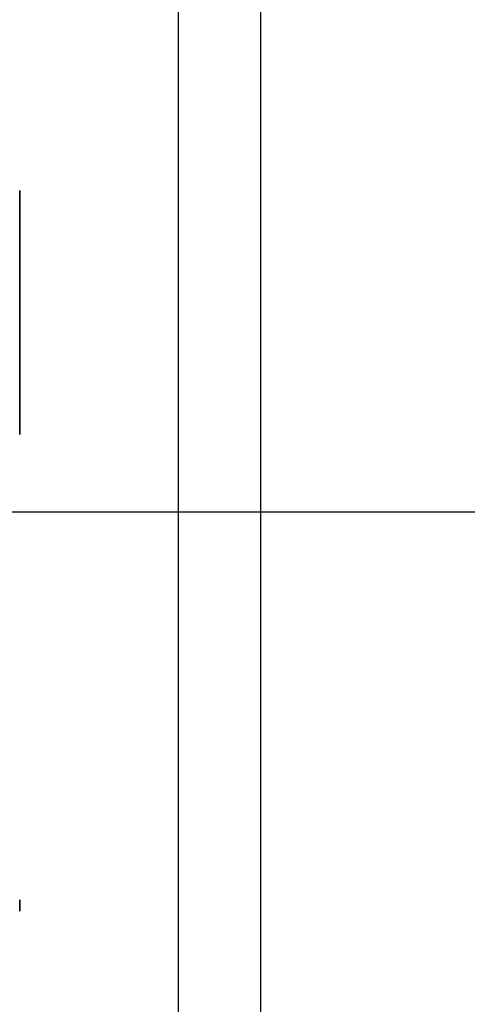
# Model space of a CAD drawing. Header units: millimetres. Extents: x -34.2 to 34.2, y -30.9 to 31.1.
# Tile 73 of 77: x 27.3 to 28.7, y -1.5 to 1.7. Entities that reach past the tile are written whole.
import ezdxf

# ---------------------------------------------------------------- set-up
doc = ezdxf.new("R2010")
doc.units = ezdxf.units.MM
for name, color, linetype, true_color in [('COTAS', 252, 'Continuous', 0x696969), ('IGES level 1', 7, 'Continuous', 0xe5eaed), ('IGES level 10', 7, 'Continuous', 0xffffff), ('IGES level 12', 7, 'Continuous', 0xffffff)]:
    doc.layers.add(name, color=color, linetype=linetype, true_color=true_color)

# ---------------------------------------------------------------- blocks, each defined once
blk = doc.blocks.new('Kivi_7w')
at = {"layer": 'IGES level 1'}
for centre, radius in [((0, 0, -0.3), 31), ((0, 0, -1.55), 30.85), ((0, 0, -1.7), 30.7)]:
    blk.add_arc(centre, radius, 270, 90, dxfattribs=at)
at = {"layer": 'IGES level 1', "extrusion": (0, 0, -1)}
for centre, radius in [((0, 0, 1.4), 31), ((0, 0, 0.85), 31), ((0, 0, 0.15), 30.85), ((0, 0), 30.7)]:
    blk.add_arc(centre, radius, 90, 270, dxfattribs=at)
at = {"layer": 'IGES level 1'}
for points in [[(23.5, 0, -1.7), (30.7, 0, -1.7)], [(25.75, 0), (30.7, 0)]]:
    blk.add_open_spline(points, degree=1, dxfattribs=at)
at = {"layer": 'IGES level 10'}
for points in [[(27.7658, 2.5, 14.0317), (27.7658, -2.5, 14.0317)], [(28.0342, 2.5, 13.8975), (28.0342, -2.5, 13.8975)], [(25.8345, 0, 10.1689), (29.6972, 0, 17.8944)], [(26.1028, 0, 10.0348), (29.9655, 0, 17.7603)]]:
    blk.add_open_spline(points, degree=1, dxfattribs=at)
at = {"layer": 'IGES level 12', "extrusion": (-1, 0, 0)}
for centre, start, end in [((-2.081, 7.9043, -27.25), 290.9063, 309.0937), ((-2.081, 0.6957, -27.25), 50.9063, 69.0937), ((4.1619, 4.3, -27.25), 170.9063, 189.0937)]:
    blk.add_arc(centre, 2.9, start, end, dxfattribs=at)

msp = doc.modelspace()

# ---------------------------------------------------------------- block references
at = {"layer": 'COTAS'}
msp.add_blockref('Kivi_7w', (0, 0.1362, 2.0236), dxfattribs=at)

doc.saveas('drawing.dxf')
